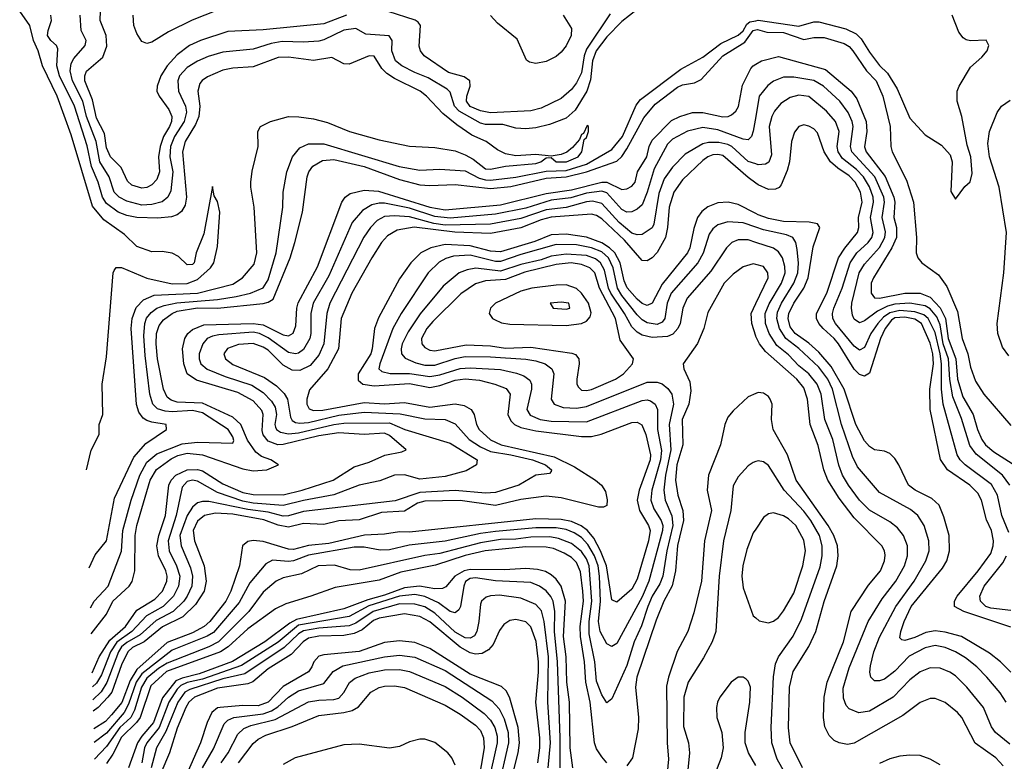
# Model space of a CAD drawing. Header units: inches. Extents: x 1308407 to 1441228, y 959628 to 1036311.
# Tile 123 of 256: x 1317087 to 1320984, y 1005676 to 1008613. Entities that reach past the tile are written whole.
import ezdxf

# ---------------------------------------------------------------- set-up
doc = ezdxf.new("R2010")
doc.units = ezdxf.units.IN
doc.header["$MEASUREMENT"] = 0
doc.layers.add('B3010', color=7, linetype='Continuous')
doc.layers.add('B3020', color=7, linetype='Continuous')

msp = doc.modelspace()

# ---------------------------------------------------------------- linework, layer by layer
at = {"layer": 'B3010', "color": 5}
for points, elevation in [([(1318380.7, 1008630), (1318290, 1008596.6), (1318050, 1008572.5), (1317910, 1008565.9), (1317802.2, 1008530), (1317758.2, 1008510), (1317710, 1008474.1), (1317670, 1008430.1), (1317645.4, 1008390), (1317630.3, 1008350), (1317629.9, 1008330), (1317639, 1008310), (1317677.2, 1008257.2), (1317688.5, 1008230), (1317687.5, 1008210), (1317679.7, 1008190), (1317656.4, 1008150), (1317642.1, 1008110), (1317635.8, 1008070), (1317640.5, 1008010), (1317630, 1007979.8), (1317610, 1007958.8), (1317590, 1007948.8), (1317570, 1007945.5), (1317530, 1007957.7), (1317513.6, 1007973.6), (1317487.9, 1008027.9), (1317446.5, 1008070), (1317430, 1008105.6), (1317421.7, 1008161.7), (1317390, 1008222.3), (1317375, 1008295), (1317344.8, 1008370), (1317343.9, 1008390), (1317351.5, 1008408.5), (1317416, 1008464), (1317431.5, 1008508.5), (1317429.4, 1008550), (1317404.6, 1008610), (1317407.9, 1008687.9)], 2580), ([(1317351.2, 1006831), (1317370, 1006909), (1317401.6, 1006970), (1317401.6, 1007010), (1317415.3, 1007050), (1317412.9, 1007170), (1317430, 1007278), (1317456, 1007610), (1317459.9, 1007620.1), (1317468.2, 1007631.8), (1317490, 1007632), (1317589.6, 1007589.6), (1317690, 1007566.3), (1317750, 1007568.1), (1317790, 1007583.4), (1317841.8, 1007630), (1317855.2, 1007650), (1317870, 1007715.3), (1317878.9, 1007850), (1317870, 1007893), (1317855.8, 1007915.8), (1317850, 1007952), (1317815.6, 1007764.4), (1317784.5, 1007690), (1317776.8, 1007650), (1317770, 1007643.2), (1317750, 1007642.7), (1317715.1, 1007675.1), (1317690, 1007688), (1317650, 1007694.9), (1317610, 1007693.4), (1317550, 1007714.9), (1317501.9, 1007761.9), (1317420.1, 1007820.1), (1317374.3, 1007874.3), (1317290, 1008156.2), (1317234.4, 1008310), (1317176.9, 1008430), (1317159.9, 1008490), (1317141.5, 1008530), (1317126.6, 1008590), (1317086.6, 1008646.6)], 2520), ([(1319530, 1008652.7), (1319470, 1008605.5), (1319410, 1008545.1), (1319367.6, 1008490), (1319353.9, 1008450), (1319345.5, 1008374.5), (1319331.1, 1008330), (1319285.4, 1008254.6), (1319250, 1008222.9), (1319182.9, 1008197.1), (1319130, 1008184.6), (1319090, 1008181.1), (1319050, 1008183.3), (1318998.3, 1008198.3), (1318930, 1008198), (1318910, 1008202.8), (1318826, 1008250), (1318807.7, 1008270), (1318790, 1008325.2), (1318777.9, 1008337.9), (1318703, 1008383), (1318650, 1008403.1), (1318598.7, 1008430), (1318573.9, 1008450), (1318559.6, 1008490), (1318561, 1008530), (1318548.7, 1008548.7), (1318456, 1008556), (1318417.6, 1008577.6), (1318370, 1008571.4), (1318290, 1008532.7), (1318270, 1008527.7), (1318210, 1008523.9), (1318125.8, 1008525.8), (1318081.8, 1008518.2), (1318010, 1008496), (1317890, 1008484.6), (1317832.5, 1008467.5), (1317790, 1008448.5), (1317750, 1008423.4), (1317719.4, 1008390), (1317712.8, 1008370), (1317715, 1008330), (1317742.2, 1008270), (1317746.2, 1008246.2), (1317737.3, 1008210), (1317698.9, 1008150), (1317683.7, 1008110), (1317681.4, 1008070), (1317692.8, 1008010), (1317684.4, 1007935.6), (1317672.8, 1007910), (1317650, 1007891.8), (1317610, 1007880.6), (1317570, 1007877.8), (1317510, 1007894.1), (1317480.9, 1007910), (1317460.8, 1007930), (1317441.1, 1007990), (1317403.4, 1008050), (1317388.7, 1008130), (1317351.1, 1008230), (1317336.1, 1008290), (1317295.3, 1008370), (1317286.4, 1008410), (1317290, 1008438.7), (1317301.2, 1008458.8), (1317345.7, 1008510), (1317350.1, 1008530), (1317330.1, 1008570.1), (1317325.9, 1008630)], 2560), ([(1317870, 1008650), (1317768.9, 1008611.1), (1317675.1, 1008564.9), (1317610, 1008523.7), (1317590, 1008518.3), (1317570, 1008526.9), (1317550, 1008558.2), (1317538.5, 1008590), (1317535.8, 1008630)], 2620), ([(1319423.7, 1008636.3), (1319330, 1008496.5), (1319320.2, 1008470), (1319310, 1008402.8), (1319290, 1008362.5), (1319270, 1008336.6), (1319230, 1008300.6), (1319150, 1008262.3), (1319110, 1008252.1), (1318950, 1008243.7), (1318910, 1008251.2), (1318870, 1008268.7), (1318855.4, 1008290), (1318856.4, 1008310), (1318870.1, 1008350), (1318868.8, 1008370), (1318846, 1008386), (1318783.5, 1008403.5), (1318687.5, 1008470), (1318672.6, 1008490), (1318667.3, 1008507.3), (1318672.3, 1008590), (1318663.5, 1008603.5), (1318651.2, 1008611.2), (1318545.3, 1008645.3)], 2580), ([(1317361.9, 1006442.2), (1317385.8, 1006494.2), (1317430.3, 1006549.7), (1317462, 1006718), (1317538.8, 1006881.2), (1317585.5, 1006934.5), (1317668.1, 1006990), (1317665.7, 1007010), (1317610, 1007019), (1317590, 1007025.2), (1317575.4, 1007035.4), (1317558.5, 1007058.5), (1317548.9, 1007088.9), (1317528.4, 1007390), (1317531.4, 1007430), (1317547.3, 1007472.7), (1317576.8, 1007503.2), (1317618.2, 1007521.8), (1317790, 1007530), (1317930, 1007565.5), (1317968.8, 1007590), (1318015.1, 1007644.9), (1318024.6, 1007690), (1318015, 1007870), (1318000.9, 1007950), (1318001.4, 1007970), (1318007, 1008013), (1318030.3, 1008110.3), (1318028.7, 1008170), (1318039.1, 1008190), (1318078.8, 1008210), (1318150, 1008228.9), (1318191.6, 1008228.4), (1318250, 1008220.4), (1318305, 1008205), (1318391.8, 1008170), (1318510, 1008137.3), (1318630, 1008112.4), (1318730, 1008106.9), (1318810, 1008093.1), (1318850, 1008078.2), (1318880.8, 1008060.8), (1318930, 1008022.6), (1318950, 1008021.5), (1319010, 1008033.1), (1319130, 1008043.7), (1319149.2, 1008050), (1319170, 1008066.4), (1319190, 1008067.3), (1319210, 1008049.4), (1319251.3, 1008050), (1319297.5, 1008070), (1319311.2, 1008090), (1319321.2, 1008138.8), (1319330, 1008146), (1319338.3, 1008170), (1319338, 1008190), (1319333.2, 1008193.2), (1319318.2, 1008161.8), (1319310, 1008157.6), (1319301.8, 1008138.2), (1319273.9, 1008106.1), (1319251.8, 1008088.2), (1319230, 1008079), (1319190, 1008071.8), (1319130, 1008079.5), (1319050, 1008074), (1319010, 1008081), (1318977.6, 1008097.6), (1318933.4, 1008130), (1318875.6, 1008155.6), (1318816.3, 1008196.3), (1318760.9, 1008240.9), (1318696.5, 1008310), (1318671.2, 1008330), (1318570, 1008380.1), (1318540.1, 1008400.1), (1318519.7, 1008419.7), (1318490, 1008467.7), (1318470, 1008470.1), (1318390, 1008437.1), (1318370, 1008437.9), (1318322.6, 1008462.6), (1318250, 1008450.9), (1318150, 1008463.9), (1318110, 1008462.4), (1318010, 1008425.7), (1317930, 1008420.8), (1317890, 1008412.3), (1317830, 1008386.9), (1317808.2, 1008371.8), (1317799.8, 1008360.2), (1317791, 1008330), (1317798.9, 1008270), (1317795.6, 1008230), (1317782.4, 1008197.6), (1317741.8, 1008130), (1317730.7, 1008090), (1317747.4, 1007910), (1317741.5, 1007878.5), (1317726.8, 1007853.2), (1317710, 1007840.1), (1317687.6, 1007832.4), (1317633.3, 1007826.7), (1317550, 1007829.3), (1317510, 1007837.1), (1317476.8, 1007850), (1317430, 1007884.6), (1317414.2, 1007910), (1317397, 1007970), (1317370.9, 1008030.9), (1317353.9, 1008113.9), (1317303.3, 1008270), (1317244.6, 1008390), (1317233.8, 1008430), (1317237, 1008497), (1317232.3, 1008510), (1317209.2, 1008530), (1317196.9, 1008550), (1317198.6, 1008570), (1317212.4, 1008610), (1317209.7, 1008630)], 2540), ([(1317366.3, 1006283.6), (1317381.6, 1006310), (1317436.4, 1006370), (1317490, 1006508.5), (1317494.9, 1006590), (1317527.4, 1006710), (1317562.2, 1006810), (1317590, 1006860.3), (1317630, 1006893.9), (1317730, 1006934), (1317790, 1006940.4), (1317930, 1006936.3), (1317933.8, 1006946.2), (1317930, 1006960.9), (1317912, 1006990), (1317810, 1007056), (1317770, 1007065.1), (1317690, 1007059.5), (1317662.7, 1007062.7), (1317631.7, 1007071.7), (1317613.9, 1007090), (1317601.8, 1007130), (1317583.3, 1007283.3), (1317578.4, 1007361.6), (1317581.4, 1007410), (1317588.9, 1007431.1), (1317606.5, 1007453.5), (1317629.9, 1007470.1), (1317658.9, 1007481.1), (1317708.2, 1007491.8), (1317870, 1007504.7), (1317943.8, 1007516.2), (1317999.7, 1007530), (1318050, 1007551), (1318070, 1007582.9), (1318101.9, 1007690), (1318128.5, 1007870), (1318129.6, 1007930.4), (1318143.4, 1008010), (1318166.1, 1008070), (1318194.9, 1008105.1), (1318230, 1008121.4), (1318290, 1008121.2), (1318588.8, 1008031.2), (1318670, 1008017.1), (1318750, 1008021.1), (1318850, 1008014.6), (1318905.7, 1007985.7), (1318930, 1007978), (1318950, 1007976.9), (1319050, 1007989.6), (1319170, 1008013.2), (1319250, 1008015.1), (1319330, 1008040.2), (1319430, 1008098.8), (1319472.5, 1008150), (1319525.9, 1008274.1), (1319543.1, 1008296.9), (1319703.7, 1008416.3), (1319790, 1008464), (1319862.2, 1008517.8), (1319930, 1008551.7), (1319950, 1008568.8), (1319965.1, 1008594.9), (1319976.4, 1008603.6), (1320000, 1008608.8)], 2560), ([(1319237.3, 1008630), (1319270, 1008577.7), (1319269.9, 1008550), (1319250, 1008509.6), (1319230, 1008483.9), (1319210, 1008467.4), (1319170, 1008446.5), (1319130, 1008439.6), (1319104.5, 1008444.5), (1319091.9, 1008451.9), (1319055.2, 1008535.2), (1318978.3, 1008598.3), (1318949.6, 1008629.6)], 2620), ([(1317369.1, 1006180.8), (1317430, 1006259.4), (1317455.4, 1006310), (1317520.5, 1006370), (1317532, 1006388), (1317542.3, 1006430), (1317544.1, 1006570), (1317550.3, 1006610), (1317602.7, 1006790), (1317628, 1006832), (1317685.6, 1006874.4), (1317712.5, 1006887.5), (1317750, 1006896.5), (1317810, 1006889.6), (1317970, 1006835.1), (1318010, 1006826.8), (1318064.2, 1006830), (1318111.4, 1006850), (1318080.2, 1006870), (1318043.5, 1006883.5), (1318020.7, 1006900.7), (1317988.3, 1006948.3), (1317962.3, 1007010), (1317930, 1007038.9), (1317810, 1007094.7), (1317710, 1007098.2), (1317685.8, 1007105.8), (1317670, 1007118.3), (1317655.1, 1007150), (1317632.4, 1007270), (1317626.1, 1007330), (1317628.5, 1007370), (1317638.3, 1007401.7), (1317655.3, 1007424.7), (1317689.7, 1007450), (1317710, 1007458.1), (1317790, 1007471.8), (1317870, 1007470), (1318050.6, 1007489.4), (1318070, 1007494), (1318090, 1007506.4), (1318156.8, 1007670), (1318175.3, 1007730), (1318206.1, 1007850), (1318223.8, 1007990), (1318230.5, 1008010), (1318246.8, 1008033.2), (1318285.2, 1008054.8), (1318330, 1008058.8), (1318450, 1008031.2), (1318590, 1007979.6), (1318670, 1007959.5), (1318710, 1007956.1), (1318810, 1007960.2), (1318950, 1007944), (1319030, 1007952), (1319170, 1007984.6), (1319250, 1007991), (1319330, 1008010), (1319450, 1008052.2), (1319470, 1008071.3), (1319490, 1008101.6), (1319556.5, 1008223.5), (1319601.9, 1008278.1), (1319690, 1008346.1), (1319710, 1008355.2), (1319757.6, 1008362.4), (1319784.4, 1008375.6), (1319869.4, 1008470), (1319956.3, 1008523.7), (1319989.6, 1008570), (1320000, 1008572.1)], 2580), ([(1317373.4, 1006026.2), (1317373.6, 1006026.4), (1317400.8, 1006090), (1317443.6, 1006156.4), (1317505.1, 1006210), (1317550, 1006275.3), (1317621.4, 1006318.6), (1317652.1, 1006350), (1317668.9, 1006390), (1317669.8, 1006410), (1317664.6, 1006430), (1317636.1, 1006490), (1317629.8, 1006530), (1317637.7, 1006570), (1317664, 1006650), (1317676.4, 1006770), (1317686.1, 1006790), (1317705.1, 1006810), (1317750, 1006830.5), (1317790, 1006832.2), (1317810, 1006826.1), (1317890, 1006775.5), (1317970, 1006740.9), (1318010, 1006733.1), (1318130, 1006730.9), (1318205, 1006750), (1318327.9, 1006790), (1318410, 1006843), (1318470, 1006860.8), (1318531.7, 1006888.3), (1318598.4, 1006901.6), (1318616.5, 1006910), (1318550, 1006966.6), (1318530, 1006975.2), (1318450, 1006970), (1318350, 1006977.6), (1318270, 1006965), (1318130, 1006930.2), (1318108.6, 1006930), (1318070, 1006944.2), (1318050, 1006969), (1318046.2, 1006986.2), (1318050.3, 1007050), (1318045.4, 1007065.4), (1318010, 1007103.7), (1317950, 1007136.2), (1317785.7, 1007185.7), (1317750, 1007210), (1317736.2, 1007250), (1317731, 1007310), (1317740.8, 1007350), (1317752.6, 1007370), (1317770, 1007386.7), (1317815.3, 1007404.7), (1318010, 1007410.3), (1318050, 1007404.1), (1318130, 1007364.4), (1318150, 1007361.2), (1318168.7, 1007371.3), (1318179.6, 1007400.4), (1318183.2, 1007470), (1318188.6, 1007491.4), (1318265.9, 1007634.1), (1318361.6, 1007890), (1318374.5, 1007910), (1318395, 1007925), (1318450, 1007938.1), (1318506.8, 1007933.2), (1318710, 1007869.8), (1318770, 1007860.2), (1318990, 1007879.2), (1319170, 1007924.8), (1319270, 1007938.6), (1319390, 1007970), (1319410, 1007969.2), (1319470, 1007940.3), (1319490, 1007942.7), (1319510, 1007954.1), (1319522.3, 1007970), (1319531.3, 1008010), (1319568.2, 1008070), (1319578.2, 1008110), (1319590, 1008135.4), (1319667, 1008213), (1319699.7, 1008230), (1319750, 1008244.9), (1319790, 1008244.6), (1319870, 1008228.6), (1319890.1, 1008229.9), (1319904, 1008236), (1319920.5, 1008250), (1319931.5, 1008268.5), (1319947, 1008353), (1319980.8, 1008419.2), (1319990, 1008430.3), (1320000, 1008436.4)], 2620), ([(1320000, 1008229.4), (1319990, 1008171.3), (1319983.2, 1008150), (1319970, 1008136.8), (1319950, 1008139.7), (1319850, 1008176.7), (1319790, 1008185.6), (1319730, 1008170.7), (1319670, 1008139.7), (1319650, 1008120.2), (1319597.4, 1008022.6), (1319570, 1007929.8), (1319550, 1007880.2), (1319530, 1007862.5), (1319510, 1007852.5), (1319490, 1007851.2), (1319470, 1007861.3), (1319410, 1007927.5), (1319390, 1007934.3), (1319330, 1007925.2), (1319267.7, 1007907.7), (1319190, 1007897.5), (1319090, 1007866.5), (1318970, 1007842.5), (1318790, 1007826.9), (1318730, 1007833.3), (1318630, 1007866.6), (1318530, 1007886.5), (1318510, 1007886.8), (1318480.4, 1007879.6), (1318443.3, 1007856.7), (1318402.5, 1007810), (1318310, 1007598.1), (1318248.4, 1007490), (1318238.3, 1007450), (1318239.3, 1007370), (1318235.5, 1007350), (1318210, 1007307.2), (1318190, 1007292.5), (1318178.4, 1007290), (1318150, 1007295.3), (1318070, 1007353.6), (1318035.6, 1007370), (1318010, 1007374.9), (1317875.1, 1007364.9), (1317850, 1007360.1), (1317828.4, 1007350), (1317811.3, 1007328.7), (1317797, 1007290), (1317796.3, 1007270), (1317803.7, 1007250), (1317829, 1007229), (1317899.9, 1007199.9), (1318005.6, 1007165.6), (1318050, 1007136.8), (1318082.7, 1007102.7), (1318098.1, 1007078.1), (1318102.8, 1007050), (1318096.9, 1007010), (1318099.1, 1006999.1), (1318102.5, 1006990), (1318119.1, 1006979.1), (1318150, 1006973.3), (1318190, 1006976.6), (1318330, 1007010), (1318370, 1007015.6), (1318550, 1007016.2), (1318610.4, 1006989.6), (1318790, 1006936.4), (1318897.2, 1006870), (1318894.6, 1006850), (1318853.6, 1006826.4), (1318770, 1006803.8), (1318670, 1006793.1), (1318610, 1006810.3), (1318570, 1006809.4), (1318512.5, 1006787.5), (1318430, 1006769.6), (1318330, 1006731.7), (1318210, 1006709.3), (1318130, 1006689.1), (1318010, 1006698.9), (1317970, 1006706.8), (1317870, 1006740.6), (1317790, 1006785.2), (1317770, 1006789.1), (1317750, 1006784.5), (1317730, 1006762.2), (1317705.9, 1006650), (1317673.8, 1006550), (1317677.9, 1006510), (1317707.8, 1006450), (1317720.5, 1006410), (1317715.4, 1006370), (1317695.7, 1006330), (1317654.6, 1006290), (1317587.8, 1006252.2), (1317529.9, 1006190.1), (1317471.4, 1006148.6), (1317445.5, 1006110), (1317410, 1006019.5), (1317390, 1005985.3), (1317374.9, 1005970.8)], 2640), ([(1320000, 1008041.7), (1319970, 1008051.7), (1319905.3, 1008110), (1319890, 1008118.5), (1319853.8, 1008126.2), (1319813.4, 1008126.6), (1319790, 1008121.8), (1319720.2, 1008079.8), (1319670, 1008029.4), (1319636.8, 1007983.2), (1319616, 1007924), (1319596.7, 1007803.3), (1319590, 1007788.1), (1319550, 1007762.7), (1319530, 1007761), (1319510, 1007767.9), (1319459.1, 1007810), (1319390, 1007885.4), (1319354, 1007894), (1319330, 1007892), (1319250, 1007869.6), (1319170, 1007859.4), (1319070, 1007825), (1318950, 1007803.4), (1318770, 1007799.3), (1318726.2, 1007806.2), (1318630, 1007832.3), (1318570, 1007836.4), (1318530, 1007833.6), (1318501.7, 1007818.3), (1318474.4, 1007790), (1318448.5, 1007751.5), (1318313.5, 1007490), (1318301.7, 1007450), (1318290.9, 1007329.1), (1318270, 1007284.9), (1318235.9, 1007244.1), (1318195.7, 1007224.3), (1318165.5, 1007225.5), (1318130, 1007245.5), (1318070, 1007304.1), (1318050, 1007316.3), (1318010, 1007330.2), (1317952.9, 1007327.1), (1317909.2, 1007310.8), (1317894.1, 1007290), (1317900.5, 1007270), (1317930, 1007247.8), (1318055.7, 1007195.7), (1318103.2, 1007163.2), (1318132.7, 1007132.7), (1318147, 1007110), (1318158.4, 1007038.4), (1318165.5, 1007025.5), (1318178.4, 1007018.4), (1318195, 1007015), (1318230, 1007018), (1318350, 1007047.4), (1318450, 1007058.8), (1318592.7, 1007052.7), (1318690, 1007031.9), (1318770, 1007029.7), (1318810, 1007012.2), (1318865.5, 1006950), (1318910, 1006920.9), (1318950, 1006902.7), (1319030.2, 1006890), (1319116.6, 1006870), (1319167.3, 1006850), (1319191.5, 1006830), (1319190, 1006823.7), (1319183.8, 1006816.2), (1319130, 1006809.8), (1319061.5, 1006770), (1318970, 1006740.6), (1318930, 1006737.9), (1318810, 1006748.8), (1318670, 1006740.3), (1318572.3, 1006707.7), (1318210, 1006665), (1318150, 1006648.1), (1318130, 1006647.4), (1318070, 1006662.5), (1317990, 1006672.8), (1317835.5, 1006704.5), (1317810, 1006705.6), (1317790, 1006699.7), (1317770, 1006682.2), (1317750, 1006649.9), (1317720.8, 1006570), (1317725.1, 1006530), (1317762.1, 1006442.1), (1317770.1, 1006410), (1317767.4, 1006370), (1317749.8, 1006330), (1317735.7, 1006310), (1317693.7, 1006270), (1317626.5, 1006233.5), (1317562.8, 1006177.2), (1317510, 1006147.4), (1317489.9, 1006130), (1317477.2, 1006110), (1317431.8, 1005988.2), (1317408.9, 1005951.1), (1317376.3, 1005920.4)], 2660), ([(1320000, 1007965.8), (1319970, 1007987.7), (1319870, 1008075.3), (1319850, 1008079.4), (1319830, 1008077.2), (1319810, 1008070.3), (1319790, 1008055.4), (1319710, 1007978.4), (1319675.4, 1007930), (1319657.1, 1007870), (1319651.1, 1007790), (1319642, 1007750), (1319610, 1007690.5), (1319590, 1007669.9), (1319570, 1007658.1), (1319550, 1007659.9), (1319479.9, 1007739.9), (1319390, 1007824.3), (1319370, 1007837.2), (1319350, 1007842.8), (1319190, 1007830.8), (1319150, 1007820.5), (1319070, 1007788.4), (1318950, 1007766.1), (1318808.6, 1007771.4), (1318648.3, 1007791.7), (1318581, 1007779), (1318542.8, 1007757.2), (1318518.3, 1007730), (1318479.9, 1007670), (1318401.6, 1007530), (1318359.2, 1007430), (1318348.4, 1007310), (1318306.3, 1007230), (1318233.3, 1007146.7), (1318222.5, 1007110), (1318222.6, 1007090), (1318232.3, 1007072.3), (1318250, 1007066), (1318286.8, 1007066.8), (1318450, 1007096.6), (1318530, 1007092.3), (1318610, 1007097), (1318710, 1007079), (1318810, 1007091.2), (1318845.6, 1007085.6), (1318873.4, 1007070), (1318884.8, 1007050), (1318894.2, 1007010), (1318905.6, 1006990), (1318950, 1006949.8), (1318992.1, 1006930), (1319202.1, 1006882.1), (1319282.7, 1006842.7), (1319365.3, 1006790), (1319388.9, 1006770), (1319404.8, 1006744.8), (1319412.2, 1006712.2), (1319410, 1006689.6), (1319397.7, 1006682.3), (1319377.6, 1006682.4), (1319230, 1006719), (1319170, 1006725.7), (1319070, 1006713.4), (1318970, 1006689.1), (1318830, 1006709.5), (1318690, 1006706.4), (1318661.5, 1006698.5), (1318610, 1006667.2), (1318518.1, 1006661.9), (1318430, 1006631.9), (1318350, 1006628), (1318290, 1006614), (1318210, 1006617.4), (1318150, 1006603), (1318110, 1006611), (1318052.8, 1006632.8), (1317930, 1006655.3), (1317861, 1006659), (1317818.6, 1006650), (1317790, 1006627), (1317773.3, 1006590), (1317777.9, 1006550), (1317817.3, 1006450), (1317825.1, 1006390), (1317816.4, 1006350), (1317782.1, 1006297.9), (1317731.9, 1006248.1), (1317651.2, 1006208.8), (1317579.4, 1006150), (1317533, 1006127), (1317514.1, 1006110), (1317490, 1006058.2), (1317450.8, 1005950), (1317435.7, 1005930), (1317396.7, 1005890), (1317377.6, 1005874.5)], 2680), ([(1320000, 1007845.1), (1319930, 1007880.5), (1319890.1, 1007889.9), (1319850, 1007887.1), (1319810, 1007871.6), (1319786.7, 1007853.3), (1319769.3, 1007830), (1319754.3, 1007785.7), (1319739.1, 1007710), (1319730.2, 1007689.8), (1319630, 1007565.9), (1319590, 1007490.5), (1319570, 1007481.4), (1319550, 1007489.6), (1319530, 1007506.1), (1319490.7, 1007550.7), (1319479, 1007579), (1319463.4, 1007650), (1319442, 1007690), (1319420.8, 1007710), (1319390, 1007729.4), (1319330, 1007752), (1319250, 1007763.8), (1319190, 1007760.5), (1319125, 1007735), (1318990, 1007694), (1318950, 1007695.9), (1318870, 1007716.8), (1318770, 1007722.2), (1318713.2, 1007710), (1318674.7, 1007690), (1318634.6, 1007650), (1318590, 1007586.4), (1318507.2, 1007432.8), (1318490.8, 1007390), (1318482.1, 1007310), (1318475.9, 1007290), (1318425.6, 1007210), (1318426, 1007186), (1318445.3, 1007170), (1318490, 1007163.4), (1318630, 1007171.8), (1318710, 1007157.1), (1318750, 1007163.9), (1318810, 1007185.4), (1318850, 1007191.3), (1318906, 1007186), (1318967.1, 1007170), (1319012.5, 1007152.5), (1319027.8, 1007130), (1319018.5, 1007050), (1319030, 1007024.5), (1319044.9, 1007010), (1319070, 1006998.4), (1319130, 1006984.4), (1319310, 1006962.9), (1319350, 1006962.2), (1319388.1, 1006971.9), (1319510, 1007017.3), (1319530, 1007019.1), (1319548.5, 1007008.5), (1319565.1, 1006970), (1319583.3, 1006890), (1319581.8, 1006870), (1319538.8, 1006750), (1319531.1, 1006710), (1319539.1, 1006670), (1319575.3, 1006610), (1319581.3, 1006590), (1319575, 1006550), (1319530, 1006398.2), (1319510, 1006357.8), (1319450, 1006306.6), (1319430, 1006316.4), (1319409.6, 1006450), (1319385.7, 1006510), (1319359.3, 1006559.3), (1319334, 1006590), (1319308.8, 1006608.8), (1319270, 1006626.5), (1319230, 1006634.1), (1319130, 1006636.4), (1318630, 1006583.9), (1318590, 1006584.6), (1318530, 1006575.3), (1318451.6, 1006571.6), (1318310, 1006539), (1318230, 1006530.8), (1318170, 1006515.5), (1318150, 1006516), (1318050, 1006546.2), (1318010, 1006550.3), (1317990, 1006547.3), (1317968.1, 1006530), (1317956, 1006450), (1317922.9, 1006350), (1317902.2, 1006310), (1317838.5, 1006230), (1317816.5, 1006210), (1317770, 1006185.6), (1317670, 1006147.2), (1317550, 1006040.2), (1317523.4, 1005996.6), (1317490.8, 1005909.2), (1317450, 1005860), (1317425.6, 1005834.4), (1317379.5, 1005804.5)], 2720), ([(1320000, 1007791.4), (1319950, 1007808.7), (1319890, 1007812.3), (1319850, 1007800.7), (1319830, 1007785), (1319816, 1007764), (1319791.2, 1007688.8), (1319770.1, 1007650), (1319665, 1007530), (1319649.5, 1007490), (1319640.4, 1007430), (1319630, 1007415.4), (1319610, 1007406.5), (1319570, 1007412.6), (1319550, 1007424.5), (1319530, 1007444.4), (1319470, 1007520.5), (1319452.2, 1007550), (1319435.7, 1007630), (1319416.8, 1007670), (1319390, 1007693.4), (1319350, 1007710), (1319290, 1007721.1), (1319210, 1007722.6), (1319070, 1007682.8), (1318990, 1007655.1), (1318970, 1007655.5), (1318870, 1007680.8), (1318803.3, 1007676.7), (1318772.6, 1007667.4), (1318747.1, 1007652.9), (1318703.4, 1007610), (1318596, 1007450), (1318563.5, 1007390), (1318511.6, 1007250), (1318508.2, 1007230), (1318519.6, 1007219.6), (1318552.5, 1007212.5), (1318630, 1007211.6), (1318710, 1007199.6), (1318750, 1007206.4), (1318830, 1007232.2), (1318870, 1007234.6), (1318990, 1007227.4), (1319053.5, 1007213.5), (1319082.5, 1007202.5), (1319105.3, 1007185.3), (1319112, 1007170), (1319112.6, 1007150), (1319093.3, 1007070), (1319107.1, 1007047.1), (1319146.9, 1007030), (1319190, 1007023.6), (1319330, 1007021), (1319550, 1007104.9), (1319570, 1007107.6), (1319583.9, 1007103.9), (1319601.9, 1007090), (1319610.7, 1007070), (1319610.9, 1006990), (1319626.9, 1006906.9), (1319622.2, 1006870), (1319588.3, 1006750), (1319585.1, 1006710), (1319596.4, 1006676.4), (1319626, 1006630), (1319631.5, 1006610), (1319630.6, 1006590), (1319577, 1006390), (1319550, 1006327.5), (1319450, 1006143.1), (1319430, 1006131.6), (1319410, 1006141.2), (1319383.8, 1006190), (1319377.8, 1006230), (1319384.9, 1006310), (1319381.3, 1006410), (1319375.5, 1006450), (1319361.5, 1006490), (1319335.4, 1006535.4), (1319310, 1006563.1), (1319281.5, 1006581.5), (1319250, 1006593.6), (1319210, 1006600.2), (1319130, 1006600.3), (1318970, 1006586.8), (1318910, 1006578.9), (1318770, 1006548.3), (1318628.2, 1006531.8), (1318550, 1006513.2), (1318512.9, 1006512.9), (1318450, 1006524.2), (1318410, 1006524.3), (1318230, 1006493), (1318170, 1006470.7), (1318150, 1006468.1), (1318086.7, 1006473.3), (1318061.3, 1006458.7), (1317997.3, 1006382.7), (1317954.6, 1006305.4), (1317853.6, 1006186.4), (1317828.5, 1006171.5), (1317690, 1006115.9), (1317570, 1006023.4), (1317547.9, 1005990), (1317517.7, 1005902.3), (1317500.5, 1005870), (1317430, 1005788), (1317381, 1005751.2)], 2740), ([(1320000, 1007730.8), (1319970, 1007740.7), (1319930, 1007740.6), (1319905, 1007730), (1319883.6, 1007710), (1319822.3, 1007617.7), (1319728, 1007510), (1319710.9, 1007470), (1319700.4, 1007410), (1319692.1, 1007390), (1319672, 1007368), (1319650, 1007357.9), (1319590, 1007353.8), (1319550, 1007364), (1319530, 1007375.4), (1319510, 1007396.1), (1319480.5, 1007450), (1319425.7, 1007530), (1319416.9, 1007550), (1319401.5, 1007621.5), (1319386, 1007650), (1319366, 1007666), (1319330, 1007679.3), (1319250, 1007684.8), (1319190, 1007676), (1319150, 1007661.6), (1319070, 1007643.9), (1318990, 1007617.2), (1318891.7, 1007628.3), (1318857.8, 1007622.2), (1318826.2, 1007610), (1318762.5, 1007557.5), (1318672, 1007448), (1318623.6, 1007376.4), (1318601, 1007330), (1318596, 1007310), (1318597.4, 1007290), (1318612.2, 1007272.2), (1318653.9, 1007253.9), (1318690, 1007244.9), (1318730, 1007245.4), (1318810, 1007271.7), (1318850, 1007279.1), (1318950, 1007277.6), (1319090, 1007268), (1319130, 1007262.1), (1319166.7, 1007250), (1319193.1, 1007230), (1319200.8, 1007210), (1319190.1, 1007110), (1319201.4, 1007090), (1319237.1, 1007077.1), (1319290, 1007074.4), (1319330, 1007080.9), (1319570, 1007177.6), (1319610, 1007178.2), (1319630, 1007170.5), (1319652.5, 1007152.5), (1319668.3, 1007130), (1319673.7, 1007090), (1319657.3, 1007010), (1319664.2, 1006910), (1319642, 1006810), (1319636.2, 1006750), (1319641, 1006710), (1319667.8, 1006647.8), (1319671.2, 1006610), (1319647.3, 1006510), (1319631.7, 1006410), (1319620.5, 1006379.5), (1319590, 1006330.3), (1319572.8, 1006290), (1319547.2, 1006212.8), (1319518.1, 1006150), (1319490, 1006055.4), (1319430, 1005924.4), (1319410, 1005908.3), (1319390, 1005939.2), (1319370, 1005993.7), (1319362.7, 1006070), (1319341.1, 1006181.1), (1319340.4, 1006230), (1319351.5, 1006310), (1319340.5, 1006450), (1319330, 1006477.9), (1319310, 1006507.7), (1319270, 1006539.4), (1319218.6, 1006558.6), (1319184.9, 1006564.9), (1319110, 1006564.5), (1319050, 1006556.2), (1318990, 1006555.1), (1318910, 1006541.9), (1318750, 1006498.9), (1318690, 1006490.9), (1318430, 1006433.8), (1318394.7, 1006434.7), (1318333, 1006453), (1318268.4, 1006450), (1318201.6, 1006418.4), (1318130, 1006402.4), (1318101.4, 1006390), (1318050, 1006346.8), (1317993.3, 1006270), (1317874, 1006150), (1317835.4, 1006130), (1317670, 1006064.5), (1317636.3, 1006043.7), (1317590, 1006006.2), (1317569, 1005970), (1317541.2, 1005878.8), (1317526.7, 1005850), (1317483.4, 1005810), (1317430, 1005734.9), (1317382.8, 1005685.4)], 2760), ([(1320000, 1007643.3), (1319990, 1007646.1), (1319950, 1007634.5), (1319910, 1007605), (1319875.4, 1007570), (1319810, 1007453.3), (1319794, 1007390), (1319769.1, 1007330.9), (1319712.6, 1007250), (1319715, 1007230), (1319739.5, 1007179.5), (1319743.3, 1007143.3), (1319735.4, 1007090), (1319708.3, 1007030), (1319711.1, 1006930), (1319687.8, 1006850), (1319682.5, 1006790), (1319690.9, 1006730), (1319710.8, 1006670), (1319713.8, 1006630), (1319690, 1006530.9), (1319681.8, 1006430), (1319669.1, 1006370.9), (1319636.6, 1006310), (1319605.3, 1006234.7), (1319528.8, 1006010), (1319524.1, 1005970), (1319535.5, 1005850), (1319534.3, 1005805.7), (1319511.5, 1005690), (1319490, 1005658)], 2780), ([(1320000, 1007358.8), (1319999.6, 1007359.6), (1319983.9, 1007410), (1319981.7, 1007450), (1320000, 1007488.4)], 2780), ([(1320000, 1007132.8), (1319970, 1007119.3), (1319910, 1007064.5), (1319890, 1007039.1), (1319877.3, 1007010), (1319860.9, 1006930), (1319812.8, 1006810), (1319807.9, 1006750), (1319824.9, 1006670), (1319797, 1006550), (1319784.7, 1006390), (1319755.4, 1006264.6), (1319731.5, 1006190), (1319688.6, 1006111.4), (1319654, 1006010), (1319646.3, 1005973.7), (1319649.2, 1005750), (1319654.7, 1005685.3), (1319648.7, 1005630)], 2820), ([(1320000, 1006863), (1319990, 1006859.8), (1319970, 1006846.2), (1319930, 1006802.7), (1319910, 1006766.6), (1319901.2, 1006670), (1319872.8, 1006550), (1319854.6, 1006410), (1319841.5, 1006190), (1319826.8, 1006150), (1319793.5, 1006086.5), (1319732.7, 1005990), (1319715.6, 1005930), (1319714.3, 1005814.3), (1319733.7, 1005750), (1319737.1, 1005710), (1319729.6, 1005630)], 2840), ([(1320000, 1006595.8), (1319990, 1006580.5), (1319964.9, 1006515.1), (1319949.1, 1006450), (1319944.6, 1006410), (1319950, 1006363.8), (1319990, 1006252.7), (1320000, 1006244)], 2860), ([(1319410, 1005670.9), (1319390, 1005694.8), (1319370, 1005726.5), (1319361.4, 1005750), (1319344.4, 1005910), (1319327, 1005990), (1319322.1, 1006070), (1319305.8, 1006170), (1319304.8, 1006210), (1319318.4, 1006310), (1319316, 1006350), (1319306, 1006426), (1319290, 1006463.2), (1319270, 1006483.7), (1319241.1, 1006501.1), (1319198.7, 1006518.7), (1319170, 1006524.8), (1319090, 1006525.3), (1318929.3, 1006509.3), (1318850, 1006491), (1318732.6, 1006452.6), (1318594.7, 1006425.3), (1318510, 1006394.1), (1318334.9, 1006365.1), (1318238.9, 1006330), (1318139.7, 1006300.3), (1318099.4, 1006280.6), (1317990, 1006200.9), (1317911.1, 1006130), (1317881.2, 1006110), (1317667.3, 1006032.7), (1317605.1, 1005974.9), (1317563.1, 1005850), (1317548.7, 1005830), (1317490, 1005772.2), (1317455.5, 1005704.5), (1317430, 1005667.9)], 2780), ([(1319275.9, 1005650), (1319265, 1005730), (1319262.9, 1005910), (1319252.1, 1005990), (1319249.1, 1006090), (1319238.9, 1006170), (1319246.3, 1006310), (1319230, 1006369.3), (1319210, 1006397), (1319190, 1006414.8), (1319167.4, 1006427.4), (1319136.1, 1006436.1), (1319090, 1006440.1), (1319005.6, 1006434.4), (1318870, 1006435.9), (1318845.7, 1006430), (1318808.9, 1006410), (1318772.9, 1006367.1), (1318759.5, 1006360.5), (1318730, 1006358.9), (1318669.3, 1006369.3), (1318610, 1006363.4), (1318530, 1006334.1), (1318464, 1006316), (1318370, 1006279.6), (1318181.7, 1006238.3), (1318156.1, 1006223.9), (1318057.3, 1006150), (1317928.7, 1006071.3), (1317797.4, 1006022.6), (1317730, 1006006.1), (1317705.1, 1005994.9), (1317652.1, 1005927.9), (1317616.8, 1005830), (1317570, 1005776.3), (1317553.3, 1005750), (1317516.9, 1005650)], 2820), ([(1319226.1, 1005650), (1319225.9, 1005770), (1319215.8, 1006070), (1319202.9, 1006190), (1319204.7, 1006270), (1319197.8, 1006310), (1319189, 1006329), (1319170, 1006351.2), (1319143.9, 1006370), (1319110, 1006384.4), (1318970, 1006391.3), (1318890, 1006403.5), (1318870, 1006399.9), (1318851.2, 1006388.8), (1318844.2, 1006370), (1318831, 1006289), (1318824.2, 1006275.8), (1318810, 1006264), (1318790, 1006269.6), (1318744, 1006304), (1318690, 1006329.6), (1318650, 1006337), (1318590, 1006330.2), (1318468.6, 1006291.4), (1318390, 1006250), (1318190, 1006215), (1318110, 1006148.1), (1317964.8, 1006055.2), (1317810, 1006001.5), (1317750, 1005988), (1317723.8, 1005976.2), (1317710, 1005962.3), (1317677.1, 1005910), (1317638.1, 1005810), (1317589.5, 1005750), (1317581.1, 1005730), (1317570.3, 1005670)], 2840), ([(1319178.6, 1005650), (1319187.1, 1005750), (1319176.4, 1005910), (1319179, 1006090), (1319162.6, 1006230), (1319151.9, 1006271.9), (1319130, 1006297.3), (1319070, 1006322.6), (1318986.1, 1006333.9), (1318950, 1006331.9), (1318933.5, 1006326.5), (1318914.8, 1006310), (1318910, 1006298), (1318904.3, 1006230), (1318895.7, 1006190), (1318886.8, 1006173.2), (1318870, 1006163.5), (1318850, 1006165.8), (1318810, 1006187.5), (1318730, 1006263.6), (1318690, 1006288.6), (1318650, 1006299.1), (1318590, 1006299.3), (1318485.1, 1006270), (1318416.9, 1006223.1), (1318390, 1006212.4), (1318270, 1006203.5), (1318210, 1006192.9), (1318190, 1006181.1), (1318133.4, 1006126.6), (1317977.1, 1006022.9), (1317890, 1006002.8), (1317759.7, 1005960.2), (1317740.2, 1005950), (1317711.9, 1005910), (1317665.2, 1005794.8), (1317627.9, 1005730), (1317606.4, 1005650)], 2860), ([(1319137.3, 1005670), (1319145.6, 1005730), (1319145.6, 1005770), (1319130, 1005910), (1319140.6, 1006030), (1319139.5, 1006070), (1319130.5, 1006150.5), (1319110, 1006209), (1319090, 1006228.1), (1319050, 1006237.8), (1319026.4, 1006233.6), (1319002.4, 1006217.6), (1318985.5, 1006194.5), (1318960.8, 1006139.2), (1318942.4, 1006117.6), (1318916.6, 1006103.4), (1318890, 1006100.7), (1318870, 1006105.9), (1318830, 1006129), (1318710, 1006228.4), (1318670, 1006249.2), (1318610, 1006260.4), (1318510, 1006242.6), (1318486.3, 1006233.7), (1318442.4, 1006197.6), (1318410, 1006181.9), (1318370, 1006175.2), (1318270, 1006172), (1318230, 1006163.4), (1318208.5, 1006150), (1318161, 1006099), (1318070, 1006042.2), (1318008.8, 1005991.2), (1317990, 1005983.8), (1317870, 1005965.9), (1317778.6, 1005930), (1317756.1, 1005910), (1317743.9, 1005890), (1317710, 1005807.2), (1317679.8, 1005710), (1317645.6, 1005630)], 2880), ([(1319029.7, 1005590), (1319059.1, 1005710), (1319064.4, 1005750), (1319059, 1005810), (1319027.1, 1005927.1), (1319013.9, 1005953.9), (1318993, 1005973), (1318870, 1006022.1), (1318710, 1006123.6), (1318650, 1006146.3), (1318590, 1006153.8), (1318530, 1006146.3), (1318430, 1006110.8), (1318290, 1006098.1), (1318270, 1006092.7), (1318250.4, 1006070), (1318243.4, 1006050), (1318229.6, 1006030.4), (1318130, 1005972.8), (1318069.7, 1005910), (1318030, 1005896.3), (1317970, 1005896.9), (1317880.3, 1005890), (1317870, 1005887.6), (1317847.3, 1005870), (1317828.2, 1005830), (1317802.5, 1005750), (1317749, 1005630)], 2920), ([(1317810.6, 1005650), (1317853.5, 1005726.5), (1317895.5, 1005824.5), (1317910, 1005839), (1317933.8, 1005850), (1318050, 1005864.5), (1318083.8, 1005876.2), (1318108, 1005892), (1318150.1, 1005930), (1318190, 1005955.5), (1318290, 1005984.6), (1318327.9, 1006032.1), (1318365.3, 1006054.7), (1318530, 1006090.5), (1318590, 1006096.6), (1318650, 1006088.4), (1318770, 1006035.6), (1318955.3, 1005915.3), (1318983.8, 1005883.8), (1319004.3, 1005844.3), (1319020.1, 1005790), (1319021.9, 1005750), (1318980.2, 1005570)], 2940), ([(1317883.5, 1005670), (1317911.5, 1005710), (1317950, 1005783.6), (1317973.1, 1005806.9), (1318001.7, 1005818.3), (1318098.3, 1005841.7), (1318230, 1005911.8), (1318270, 1005918.6), (1318330, 1005920.9), (1318350, 1005926.5), (1318370, 1005948.3), (1318391.7, 1005988.3), (1318413.9, 1006006.1), (1318470, 1006026.9), (1318530, 1006039.1), (1318590, 1006040.1), (1318630, 1006031.9), (1318770, 1005972.6), (1318838.4, 1005930), (1318925.2, 1005865.2), (1318950, 1005839.9), (1318967.4, 1005810), (1318976, 1005776), (1318976.5, 1005750), (1318940.2, 1005590)], 2960), ([(1319999.8, 1005659.8), (1319970.6, 1005710), (1319958.4, 1005750), (1319957.4, 1005790), (1319976.8, 1005910), (1319978.8, 1005970), (1319970, 1005993.6), (1319961.4, 1006001.4), (1319950, 1006009.7), (1319930, 1006009.7), (1319903.1, 1005990), (1319858, 1005930), (1319848.9, 1005910), (1319844.6, 1005890), (1319845.3, 1005850), (1319865.5, 1005790), (1319870.3, 1005730), (1319862.8, 1005690), (1319808.9, 1005550)], 2860), ([(1317953.1, 1005670), (1318010, 1005746.9), (1318030, 1005764.1), (1318060.4, 1005779.6), (1318165.5, 1005814.5), (1318270, 1005857.5), (1318370, 1005870), (1318402, 1005878), (1318427.9, 1005892.1), (1318476.6, 1005950), (1318510, 1005969), (1318530, 1005973.5), (1318570, 1005975), (1318610, 1005968.3), (1318770, 1005898.2), (1318830, 1005862.6), (1318890, 1005819.3), (1318910, 1005798), (1318922.6, 1005770), (1318924.9, 1005730), (1318901, 1005590)], 2980), ([(1318670, 1005764.3), (1318630, 1005753.1), (1318590, 1005735.3), (1318550, 1005729.1), (1318430, 1005743.8), (1318370, 1005742), (1318176.5, 1005690), (1318130, 1005663.4)], 3020), ([(1318810, 1005661.1), (1318796.7, 1005690), (1318781.2, 1005710), (1318730, 1005750.4), (1318690, 1005763.8), (1318670, 1005764.3)], 3020)]:
    msp.add_lwpolyline(points, dxfattribs=dict(at, elevation=elevation))
for points, elevation in [([(1319269.4, 1007649.4), (1319210, 1007643.8), (1319086.5, 1007613.5), (1319010, 1007584.1), (1318930, 1007578.3), (1318890, 1007566.8), (1318832.9, 1007527.1), (1318722.2, 1007417.8), (1318698.4, 1007390), (1318677.5, 1007350), (1318678.2, 1007330), (1318690, 1007314.4), (1318710, 1007304.8), (1318730, 1007301.8), (1318854.3, 1007325.7), (1318950, 1007321.6), (1319010, 1007312.7), (1319110, 1007315.7), (1319272.5, 1007292.5), (1319286.6, 1007286.6), (1319299.1, 1007270), (1319300.4, 1007250), (1319292, 1007190), (1319292.3, 1007170), (1319297.8, 1007157.8), (1319310, 1007146.3), (1319330, 1007144.4), (1319350, 1007148.7), (1319444.5, 1007190), (1319476.1, 1007210), (1319511.6, 1007250), (1319515.8, 1007270), (1319463.3, 1007343.3), (1319444.7, 1007430), (1319381.3, 1007550), (1319362.4, 1007610), (1319343.8, 1007630), (1319310, 1007644)], 2780), ([(1319250, 1007562.6), (1319210, 1007562), (1319113.4, 1007550), (1319070, 1007537.2), (1318969.5, 1007490), (1318950.1, 1007470), (1318945, 1007450), (1318957.4, 1007430), (1318965.3, 1007425.3), (1318993, 1007413), (1319026.7, 1007406.7), (1319250, 1007401.6), (1319310, 1007409.8), (1319330, 1007419.7), (1319344, 1007436), (1319348, 1007452), (1319337.5, 1007490), (1319310.6, 1007530.6), (1319290, 1007548.8)], 2820), ([(1319230, 1007494.9), (1319186.8, 1007490), (1319198, 1007470), (1319250, 1007466.6), (1319264.5, 1007470), (1319260.5, 1007490)], 2840)]:
    msp.add_lwpolyline(points, close=True, dxfattribs=dict(at, elevation=elevation))
at = {"layer": 'B3020', "color": 5}
for points, elevation in [([(1320000, 1008608.8), (1320010, 1008611), (1320170, 1008587.5), (1320230, 1008604.1), (1320250, 1008604.6), (1320356.1, 1008576.1), (1320397.3, 1008557.3), (1320417, 1008537), (1320450, 1008483.6), (1320490, 1008430.7), (1320521.6, 1008401.6), (1320559.1, 1008339.1), (1320610, 1008222.7), (1320670, 1008157.2), (1320735.3, 1008115.3), (1320770, 1008077.2), (1320777.7, 1008050), (1320772.3, 1007932.3), (1320790, 1007902), (1320827.6, 1007952.4), (1320848.7, 1007971.3), (1320856.5, 1008003.5), (1320850.5, 1008070), (1320836.4, 1008116.4), (1320815.5, 1008230), (1320797.3, 1008290), (1320797.3, 1008330), (1320804.9, 1008350), (1320850, 1008425.1), (1320895.2, 1008464.8), (1320916.4, 1008490), (1320923, 1008510), (1320911.9, 1008531.9), (1320850, 1008528.7), (1320833.3, 1008533.3), (1320820.9, 1008540.9), (1320803.4, 1008563.4), (1320777.1, 1008630)], 2560), ([(1320000, 1008572.1), (1320006.6, 1008573.4), (1320043.3, 1008563.3), (1320110, 1008562), (1320190, 1008534.5), (1320230, 1008542.2), (1320270, 1008542), (1320350, 1008517.8), (1320370, 1008506.3), (1320384.3, 1008490), (1320437.9, 1008410), (1320476.8, 1008370), (1320503.3, 1008310), (1320532.1, 1008190), (1320534.6, 1008110), (1320539.4, 1008090), (1320597.1, 1007977.1), (1320624.4, 1007890), (1320635.9, 1007750), (1320635.2, 1007690), (1320641.5, 1007670), (1320657.6, 1007650), (1320722.9, 1007602.9), (1320756.2, 1007556.2), (1320797.9, 1007457.9), (1320816.9, 1007350), (1320839.3, 1007290), (1320850, 1007237.4), (1320870, 1007181.3), (1320902.3, 1007130), (1321010, 1007006.1)], 2580), ([(1320000, 1008436.4), (1320022.6, 1008450), (1320090, 1008467.1), (1320275.9, 1008415.9), (1320377, 1008330), (1320399.6, 1008299.6), (1320437, 1008210), (1320439.1, 1008170), (1320430, 1008109.9), (1320437.5, 1008090), (1320512.4, 1007992.4), (1320547, 1007910), (1320550.9, 1007890), (1320546.4, 1007830), (1320557.4, 1007790), (1320556.4, 1007750), (1320538.2, 1007710), (1320466.1, 1007590), (1320457.2, 1007570), (1320456.4, 1007530), (1320470, 1007511.9), (1320490, 1007510.3), (1320590, 1007529.3), (1320650, 1007530.6), (1320690, 1007514.2), (1320730, 1007471.5), (1320750.9, 1007430), (1320761.3, 1007350), (1320791.6, 1007270), (1320798.6, 1007190), (1320820, 1007120), (1320860.9, 1007050), (1320877, 1006990), (1320894.5, 1006950), (1320908.7, 1006930), (1320942.1, 1006902.1), (1321015.1, 1006855.1)], 2620), ([(1321005.4, 1006770), (1320977.1, 1006810), (1320872.7, 1006892.7), (1320846.7, 1006926.7), (1320814.2, 1007034.2), (1320780.1, 1007120.1), (1320767.8, 1007187.8), (1320762.1, 1007270), (1320742, 1007330), (1320730, 1007404.6), (1320716.6, 1007436.6), (1320690, 1007468), (1320670, 1007479.7), (1320609.8, 1007489.8), (1320550, 1007486.2), (1320521.1, 1007478.9), (1320481.5, 1007458.5), (1320430, 1007419.9), (1320410, 1007412.5), (1320390, 1007427.4), (1320383, 1007443), (1320378.7, 1007470), (1320380.8, 1007490), (1320409.2, 1007610.8), (1320430, 1007644.2), (1320489.2, 1007710.8), (1320510.7, 1007750), (1320513.4, 1007773.4), (1320500.2, 1007830), (1320508.9, 1007890), (1320506.8, 1007910), (1320471.7, 1007990), (1320380.5, 1008090), (1320375.4, 1008110), (1320385.8, 1008190), (1320382.1, 1008210), (1320365.3, 1008245.3), (1320332.1, 1008290), (1320267.5, 1008350), (1320230, 1008372.4), (1320150, 1008384.9), (1320110, 1008384.9), (1320070.1, 1008369.9), (1320047.7, 1008352.3), (1320013.9, 1008310), (1320000, 1008229.4)], 2640), ([(1321002.2, 1006582.2), (1320973.8, 1006650), (1320956.2, 1006730), (1320932.6, 1006772.6), (1320828.1, 1006850), (1320808.4, 1006870), (1320797.6, 1006890), (1320742, 1007090), (1320735.2, 1007150), (1320735.1, 1007250), (1320729.7, 1007290), (1320710, 1007374.3), (1320682.7, 1007430), (1320664.7, 1007444.7), (1320630, 1007456.3), (1320570, 1007461.3), (1320530, 1007452.4), (1320505.2, 1007434.8), (1320482.7, 1007410), (1320455.6, 1007370), (1320430, 1007315.4), (1320410, 1007304.3), (1320390, 1007320.4), (1320315.9, 1007410), (1320305.3, 1007430), (1320303.8, 1007450), (1320308.7, 1007470), (1320342.2, 1007550), (1320373.9, 1007650), (1320400.3, 1007690), (1320444.3, 1007730), (1320459.1, 1007750), (1320464.8, 1007770), (1320454.3, 1007830), (1320465.5, 1007890), (1320464.2, 1007910), (1320450.4, 1007950.4), (1320426.5, 1007990), (1320399.2, 1008019.2), (1320343.4, 1008063.4), (1320325.8, 1008090), (1320321.8, 1008110), (1320329.6, 1008170), (1320315.8, 1008210), (1320279.9, 1008250), (1320210, 1008308.2), (1320170, 1008314), (1320135.7, 1008304.3), (1320099.4, 1008280.6), (1320073.6, 1008250), (1320063.3, 1008230), (1320052.8, 1008190), (1320062.5, 1008077.5), (1320051.4, 1008048.6), (1320038.9, 1008041.1), (1320010, 1008038.4), (1320000, 1008041.7)], 2660), ([(1321002, 1007282), (1320976.6, 1007316.6), (1320957.7, 1007370), (1320955.9, 1007410), (1320981.6, 1007610), (1320992.3, 1007770), (1320963.5, 1007950), (1320924.9, 1008070), (1320917.8, 1008122.2), (1320924.6, 1008170), (1320955.1, 1008244.9), (1320972, 1008270), (1321006.4, 1008293.6)], 2580), ([(1321010, 1006207.8), (1320823.7, 1006270), (1320786.6, 1006290), (1320786, 1006310), (1320797.3, 1006330), (1320880.1, 1006430), (1320930, 1006499.3), (1320939.6, 1006530), (1320940.6, 1006550), (1320932.7, 1006590), (1320912.7, 1006632.7), (1320892.9, 1006710), (1320878.2, 1006738.2), (1320847.5, 1006770), (1320758.4, 1006830), (1320731.1, 1006871.1), (1320690.7, 1007070), (1320689.4, 1007150), (1320702.8, 1007250), (1320700.7, 1007290), (1320690, 1007332), (1320655.3, 1007410), (1320630, 1007426.5), (1320590, 1007434.7), (1320550, 1007432.6), (1320537.1, 1007422.9), (1320512.1, 1007390), (1320493.1, 1007350), (1320450, 1007213.3), (1320430, 1007201.3), (1320410, 1007208), (1320390, 1007228.8), (1320327.4, 1007330), (1320310.7, 1007350.7), (1320266.7, 1007390), (1320249.9, 1007410), (1320240.4, 1007430), (1320239.9, 1007450), (1320281.8, 1007530), (1320327.7, 1007670), (1320352, 1007708), (1320403.2, 1007770), (1320408.1, 1007790), (1320406.2, 1007830), (1320421.5, 1007890), (1320415, 1007930), (1320393.4, 1007970), (1320370, 1007994.5), (1320324.4, 1008024.4), (1320295.7, 1008050), (1320270.2, 1008090), (1320244.7, 1008164.7), (1320230, 1008180.7), (1320210, 1008191.5), (1320190, 1008195.8), (1320170.2, 1008189.8), (1320152.8, 1008167.2), (1320142, 1008130), (1320133.4, 1008050), (1320124.1, 1008015.9), (1320100.5, 1007959.5), (1320091.9, 1007948.1), (1320078.5, 1007941.5), (1320050, 1007939.8), (1320010, 1007958.5), (1320000, 1007965.8)], 2680), ([(1321009.1, 1006029.1), (1320968.7, 1006070), (1320925, 1006105), (1320814.3, 1006170), (1320750, 1006188.4), (1320710, 1006193.5), (1320673.4, 1006186.6), (1320630, 1006166.7), (1320590, 1006155.2), (1320577.7, 1006157.7), (1320570, 1006164.7), (1320573.5, 1006190), (1320587.6, 1006230), (1320614.5, 1006290), (1320738.5, 1006441.5), (1320756, 1006470), (1320766.8, 1006510), (1320766, 1006570), (1320744.3, 1006644.3), (1320725.8, 1006690), (1320697.2, 1006717.2), (1320630.2, 1006750.2), (1320603.8, 1006770), (1320566, 1006850), (1320550, 1006875.1), (1320530, 1006895.4), (1320510, 1006903.9), (1320470, 1006909.8), (1320450, 1006923.1), (1320430, 1006945.8), (1320395.5, 1007010), (1320350.2, 1007150), (1320299, 1007239), (1320250, 1007295.9), (1320210, 1007332.3), (1320155.9, 1007370), (1320136.3, 1007396.3), (1320128.4, 1007430), (1320131.2, 1007450), (1320150.2, 1007490), (1320190.8, 1007550), (1320207.9, 1007590), (1320227.2, 1007712.8), (1320253.4, 1007790), (1320244.4, 1007804.4), (1320210.9, 1007810.9), (1320110, 1007814.2), (1320050, 1007825.6), (1320010, 1007840.1), (1320000, 1007845.1)], 2720), ([(1320990.9, 1005910), (1320967.1, 1005947.1), (1320913.9, 1006010), (1320875, 1006050), (1320830, 1006086), (1320790, 1006110.3), (1320750, 1006126.8), (1320710, 1006134.4), (1320670, 1006125.2), (1320607.5, 1006092.5), (1320550, 1006033), (1320510, 1006001.9), (1320490, 1005994.7), (1320470, 1005995.5), (1320455.5, 1006010), (1320451.2, 1006030), (1320453.9, 1006053.9), (1320467.8, 1006110), (1320490, 1006168.6), (1320554.8, 1006290), (1320627.2, 1006390), (1320673.2, 1006470), (1320685.7, 1006510), (1320685.5, 1006550), (1320666, 1006610), (1320640.8, 1006650), (1320612.8, 1006672.8), (1320490, 1006740.8), (1320403, 1006843), (1320383, 1006883), (1320339.7, 1007010), (1320303.8, 1007150), (1320285, 1007190), (1320250, 1007237.2), (1320170.3, 1007310.3), (1320118.6, 1007350), (1320094.2, 1007390), (1320082.9, 1007430), (1320085.3, 1007454.7), (1320101.8, 1007490), (1320151.2, 1007570), (1320166.8, 1007610), (1320169, 1007649), (1320163.3, 1007703.3), (1320159.1, 1007730), (1320147, 1007750), (1320121.1, 1007761.1), (1320030, 1007781.1), (1320000, 1007791.4)], 2740), ([(1321005, 1005745), (1320949.2, 1005790), (1320932.9, 1005812.9), (1320901.9, 1005890), (1320835.3, 1005970), (1320790, 1006014.5), (1320767.7, 1006030), (1320730, 1006045.3), (1320690, 1006046), (1320650, 1006030.4), (1320610, 1005998.8), (1320544.4, 1005930), (1320450, 1005874.8), (1320408.4, 1005868.4), (1320370, 1005883.9), (1320357.7, 1005897.7), (1320347.1, 1005927.1), (1320346.2, 1005966.2), (1320370, 1006046.5), (1320444.9, 1006230), (1320499.7, 1006320.3), (1320554.8, 1006390), (1320588.7, 1006450), (1320600.1, 1006490), (1320599.9, 1006530), (1320584, 1006570), (1320560.8, 1006600.8), (1320530, 1006624.5), (1320450, 1006671.3), (1320410.8, 1006710), (1320367.6, 1006770), (1320343.6, 1006810), (1320328.4, 1006848.4), (1320304.5, 1006950), (1320272.8, 1007030), (1320258.7, 1007130), (1320243.3, 1007170), (1320210.3, 1007210), (1320170, 1007242.8), (1320130, 1007285.4), (1320083, 1007323), (1320053.6, 1007370), (1320038.7, 1007410), (1320036.6, 1007450), (1320052.3, 1007487.7), (1320101.6, 1007570), (1320115.7, 1007610), (1320115.3, 1007635.3), (1320105.1, 1007670), (1320090, 1007693.2), (1320070, 1007707.5), (1320000, 1007730.8)], 2760), ([(1320000, 1007488.4), (1320048.5, 1007590), (1320048.2, 1007610), (1320030, 1007634.9), (1320000, 1007643.3)], 2780), ([(1320978.6, 1005658.6), (1320950.4, 1005690), (1320868.8, 1005748.8), (1320815.3, 1005850), (1320798.4, 1005870), (1320750, 1005909.2), (1320710, 1005925.7), (1320690, 1005925), (1320651, 1005909), (1320582.4, 1005857.6), (1320390, 1005748.9), (1320363.4, 1005743.4), (1320330, 1005749.2), (1320310, 1005759.4), (1320290, 1005778.8), (1320272.9, 1005812.9), (1320267.5, 1005850), (1320271.1, 1005930), (1320283, 1005990), (1320346.6, 1006150), (1320377.7, 1006270), (1320446, 1006374), (1320493.3, 1006430), (1320509.9, 1006470), (1320512.7, 1006492.7), (1320509.9, 1006510), (1320498.8, 1006530), (1320390, 1006640.1), (1320330, 1006718.3), (1320285.1, 1006790), (1320269.3, 1006830), (1320247, 1006927), (1320214.9, 1007010), (1320204.6, 1007110), (1320190, 1007155.3), (1320162.1, 1007190), (1320038.6, 1007298.6), (1320014.5, 1007330), (1320000, 1007358.8)], 2780), ([(1320185.1, 1005650), (1320136.6, 1005750), (1320129, 1005809), (1320133, 1005970), (1320148.2, 1006031.8), (1320210, 1006130.9), (1320237.7, 1006190), (1320270.2, 1006309.8), (1320320.9, 1006450), (1320326.5, 1006490), (1320323, 1006530), (1320309.4, 1006570), (1320286.3, 1006610), (1320159.6, 1006790), (1320126.1, 1006890), (1320068.3, 1006990), (1320062.6, 1007030), (1320064.5, 1007090), (1320057.5, 1007110), (1320050, 1007120.9), (1320030, 1007134.5), (1320010, 1007137.3), (1320000, 1007132.8)], 2820), ([(1320126.4, 1005610), (1320084.8, 1005684.8), (1320063.4, 1005750), (1320060.6, 1005810), (1320069.6, 1006010.4), (1320077.9, 1006062.1), (1320090.4, 1006090), (1320148.5, 1006171.5), (1320180.8, 1006239.2), (1320254.2, 1006445.8), (1320263, 1006490), (1320262.9, 1006530), (1320251.7, 1006570), (1320217.7, 1006630), (1320190, 1006666.7), (1320112.4, 1006750), (1320050, 1006847.7), (1320030, 1006862.4), (1320010, 1006866.2), (1320000, 1006863)], 2840), ([(1320000, 1006244), (1320012.9, 1006232.9), (1320050, 1006224.9), (1320070, 1006231.2), (1320090, 1006246.5), (1320110, 1006272.1), (1320150, 1006342.3), (1320186.3, 1006450), (1320196.5, 1006510), (1320190, 1006552), (1320158.6, 1006610), (1320130, 1006636.6), (1320110, 1006648.5), (1320070, 1006660.7), (1320050, 1006656.8), (1320030, 1006642), (1320000, 1006595.8)], 2860), ([(1321010, 1006274.1), (1320930, 1006282.8), (1320909.9, 1006290), (1320889.9, 1006310), (1320887.4, 1006330), (1320903.7, 1006370), (1320978.1, 1006461.9), (1320992.9, 1006490)], 2660), ([(1320730, 1005662), (1320690, 1005684.3), (1320650, 1005699.2), (1320610, 1005701.3), (1320570, 1005696.9), (1320530, 1005686.4), (1320490, 1005668.1)], 2820)]:
    msp.add_lwpolyline(points, dxfattribs=dict(at, elevation=elevation))

doc.saveas('drawing.dxf')
